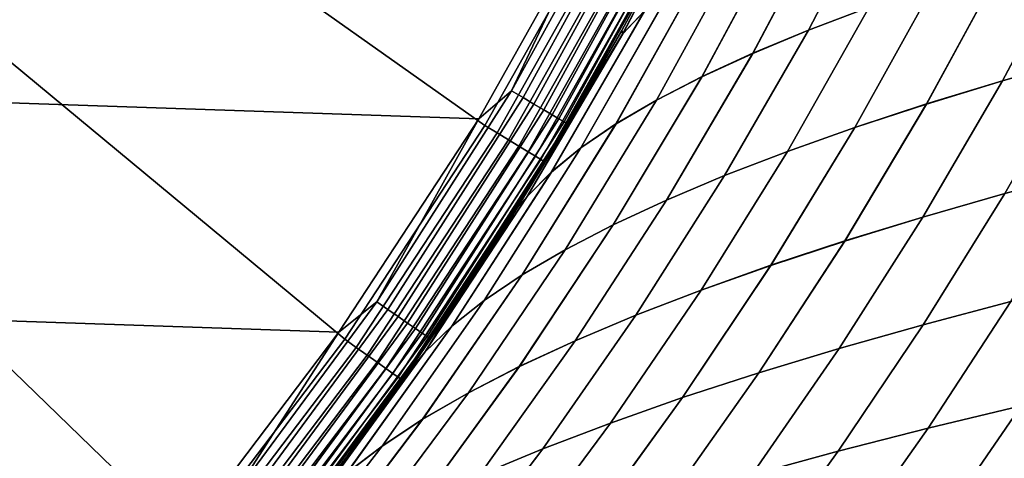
# Model space of a CAD drawing. Header units: metres. Extents: x -24 to 94, y -256 to 25.
# Tile 113 of 195: x 17.2 to 23.39, y -14.33 to -11.57. Entities that reach past the tile are written whole.
import ezdxf

# ---------------------------------------------------------------- set-up
doc = ezdxf.new("R2010")
doc.units = ezdxf.units.M
doc.layers.add('solid_10_061_003_XXX', color=7, linetype='CONTINUOUS')

msp = doc.modelspace()

# ---------------------------------------------------------------- linework, layer by layer
at = {"layer": 'solid_10_061_003_XXX'}
for points in [[(18.014978, -9.103379, 139.704315), (17.366711, -10.286319, 139.704315), (20.126085, -12.238944, 139.387024), (20.914381, -10.836959, 139.387024)], [(20.087158, -12.196553), (-20.872784, -10.797078), (-21.561001, -9.347364), (20.872786, -10.797076)], [(17.366711, -10.286319, 139.704315), (16.640879, -11.423316, 139.704315), (19.243952, -13.583864, 139.387024), (20.126085, -12.238944, 139.387024)], [(21.669365, -10.467663, 56.495731), (21.129076, -11.519201, 56.72242), (20.994511, -11.660858, 56.104862), (21.550083, -10.596839, 55.878487)], [(21.129162, -11.519045, 123.277626), (21.669437, -10.467514, 123.504303), (21.55015, -10.596703, 124.121544), (20.994593, -11.660712, 123.895172)], [(21.590664, -10.480613, 124.77742), (21.309246, -11.041561, 138.890091), (20.506065, -12.470015, 138.890091), (21.296148, -11.066801, 124.662819)], [(23.022179, -10.553523, 60.913277), (22.542858, -11.494376, 61.190159), (22.161871, -11.638849, 60.618141), (22.655008, -10.688932, 60.34523)], [(22.542982, -11.494136, 118.809937), (23.022289, -10.553283, 119.086807), (22.655117, -10.688704, 119.654846), (22.161991, -11.63862, 119.38195)], [(21.051685, -10.637897, 0.007596), (20.29414, -12.020238, 0.007596), (20.872786, -10.797076)], [(21.126896, -10.675902, 0.030184), (20.366646, -12.063183, 0.030184), (20.29414, -12.020238, 0.007596), (21.051685, -10.637897, 0.007596)], [(20.994593, -11.660712, 123.895172), (21.55015, -10.596703, 124.121544), (21.296148, -11.066801, 124.662819), (20.987385, -11.641723, 124.53923)], [(21.550083, -10.596839, 55.878487), (20.994511, -11.660858, 56.104862), (20.987392, -11.641706, 55.460762), (21.296156, -11.066785, 55.337177)], [(21.197456, -10.711558, 0.067075), (20.434668, -12.103473, 0.067075), (20.366646, -12.063183, 0.030184), (21.126896, -10.675902, 0.030184)], [(21.261221, -10.74378, 0.117146), (20.496138, -12.139881, 0.117146), (20.434668, -12.103473, 0.067075), (21.197456, -10.711558, 0.067075)], [(22.655008, -10.688932, 60.34523), (22.161871, -11.638849, 60.618141), (21.81115, -11.784593, 60.032436), (22.318537, -10.825192, 59.763145)], [(22.161991, -11.63862, 119.38195), (22.655117, -10.688704, 119.654846), (22.31864, -10.824977, 120.236923), (21.811266, -11.784375, 119.967644)], [(21.316248, -10.771585, 0.178874), (20.549183, -12.1713, 0.178874), (20.496138, -12.139881, 0.117146), (21.261221, -10.74378, 0.117146)], [(21.360859, -10.794129, 0.250378), (20.59219, -12.196773, 0.250378), (20.549183, -12.1713, 0.178874), (21.316248, -10.771585, 0.178874)], [(19.207319, -13.539897), (-20.087158, -12.196555), (-20.872784, -10.797078), (20.087158, -12.196553)], [(20.29414, -12.020238, 0.007596), (20.087158, -12.196553), (20.872786, -10.797076)], [(20.20236, -12.285327, 139.368744), (20.993645, -10.87803, 139.368744), (20.914381, -10.836959, 139.387024), (20.126085, -12.238944, 139.387024)], [(21.3937, -10.810724, 0.329482), (20.623848, -12.215524, 0.329482), (20.59219, -12.196773, 0.250378), (21.360859, -10.794129, 0.250378)], [(21.413767, -10.820865, 0.413778), (20.643192, -12.226982, 0.413778), (20.623848, -12.215524, 0.329482), (21.3937, -10.810724, 0.329482)], [(21.413767, -10.820865, 0.413778), (21.309246, -11.041561, 0.5), (20.643192, -12.226982, 0.413778)], [(22.318537, -10.825192, 59.763145), (21.81115, -11.784593, 60.032436), (21.491863, -11.931531, 59.435322), (22.013935, -10.962256, 59.169231)], [(21.811266, -11.784375, 119.967644), (22.31864, -10.824977, 120.236923), (22.014036, -10.962052, 120.830833), (21.491978, -11.931326, 120.564751)], [(20.274603, -12.329259, 139.334518), (21.068716, -10.916928, 139.334518), (20.993645, -10.87803, 139.368744), (20.20236, -12.285327, 139.368744)], [(20.34033, -12.369228, 139.285507), (21.137018, -10.95232, 139.285507), (21.068716, -10.916928, 139.334518), (20.274603, -12.329259, 139.334518)], [(20.397356, -12.403907, 139.223328), (21.196278, -10.983026, 139.223328), (21.137018, -10.95232, 139.285507), (20.34033, -12.369228, 139.285507)], [(22.013935, -10.962256, 59.169231), (21.491863, -11.931531, 59.435322), (21.204851, -12.079659, 58.829174), (21.742035, -11.10014, 58.565815)], [(21.491978, -11.931326, 120.564751), (22.014036, -10.962052, 120.830833), (21.742132, -11.099948, 121.434242), (21.204962, -12.079465, 121.170891)], [(24.345356, -10.93079, 63.296276), (23.885384, -11.813346, 63.62468), (23.382713, -11.957303, 63.125099), (23.855364, -11.06938, 62.801552)], [(23.88553, -11.813056, 116.375458), (24.34549, -10.930499, 116.703842), (23.855495, -11.069101, 117.198563), (23.382858, -11.957026, 116.875031)], [(20.443781, -12.432138, 139.150055), (21.24452, -11.008023, 139.150055), (21.196278, -10.983026, 139.223328), (20.397356, -12.403907, 139.223328)], [(20.478062, -12.452985, 139.068146), (21.280144, -11.026482, 139.068146), (21.24452, -11.008023, 139.150055), (20.443781, -12.432138, 139.150055)], [(20.499056, -12.465752, 138.980301), (21.30196, -11.037786, 138.980301), (21.280144, -11.026482, 139.068146), (20.478062, -12.452985, 139.068146)], [(21.30196, -11.037786, 138.980301), (20.499056, -12.465752, 138.980301), (20.506065, -12.470015, 138.890091), (21.309246, -11.041561, 138.890091)], [(20.506065, -12.470015, 0.5), (21.309246, -11.041561, 0.5), (20.987392, -11.641706, 55.460762), (20.664957, -12.204898, 55.593513)], [(20.643192, -12.226982, 0.413778), (21.309246, -11.041561, 0.5), (20.506065, -12.470015, 0.5)], [(20.987385, -11.641723, 124.53923), (21.296148, -11.066801, 124.662819), (20.506065, -12.470015, 138.890091)], [(21.309246, -11.041561, 0.5), (21.296156, -11.066785, 55.337177), (20.987392, -11.641706, 55.460762)], [(23.855364, -11.06938, 62.801552), (23.382713, -11.957303, 63.125099), (22.905046, -12.103454, 62.602959), (23.390812, -11.20956, 62.284122)], [(23.382858, -11.957026, 116.875031), (23.855495, -11.069101, 117.198563), (23.390942, -11.209295, 117.715981), (22.905188, -12.103189, 117.397163)], [(21.742035, -11.10014, 58.565815), (21.204851, -12.079659, 58.829174), (20.950777, -12.229002, 58.216434), (21.50349, -11.238892, 57.955284)], [(21.204962, -12.079465, 121.170891), (21.742132, -11.099948, 121.434242), (21.503586, -11.238711, 122.044769), (20.950884, -12.228819, 121.78363)], [(23.390812, -11.20956, 62.284122), (22.905046, -12.103454, 62.602959), (22.453569, -12.251687, 62.060566), (22.952909, -11.351254, 61.746239)], [(22.905188, -12.103189, 117.397163), (23.390942, -11.209295, 117.715981), (22.953035, -11.351, 118.25386), (22.453709, -12.251435, 117.939545)], [(21.50349, -11.238892, 57.955284), (20.950777, -12.229002, 58.216434), (20.730307, -12.379585, 57.599537), (21.298954, -11.378563, 57.340023)], [(20.950884, -12.228819, 121.78363), (21.503586, -11.238711, 122.044769), (21.299044, -11.378394, 122.660027), (20.73041, -12.379414, 122.40052)], [(21.298954, -11.378563, 57.340023), (20.730307, -12.379585, 57.599537), (20.544106, -12.531436, 56.980923), (21.129076, -11.519201, 56.72242)], [(20.73041, -12.379414, 122.40052), (21.299044, -11.378394, 122.660027), (21.129162, -11.519045, 123.277626), (20.544203, -12.531276, 123.019127)], [(22.952909, -11.351254, 61.746239), (22.453569, -12.251687, 62.060566), (22.029478, -12.401896, 61.500233), (22.542858, -11.494376, 61.190159)], [(22.453709, -12.251435, 117.939545), (22.953035, -11.351, 118.25386), (22.542982, -11.494136, 118.809937), (22.029613, -12.401657, 118.49987)], [(16.640879, -11.423316, 139.704315), (15.840724, -12.509295, 139.704315), (18.272095, -14.865451, 139.387024), (19.243952, -13.583864, 139.387024)], [(21.129076, -11.519201, 56.72242), (20.544106, -12.531436, 56.980923), (20.392838, -12.684581, 56.363026), (20.994511, -11.660858, 56.104862)], [(20.544203, -12.531276, 123.019127), (21.129162, -11.519045, 123.277626), (20.994593, -11.660712, 123.895172), (20.392931, -12.684431, 123.637016)], [(22.542858, -11.494376, 61.190159), (22.029478, -12.401896, 61.500233), (21.633961, -12.553971, 60.924271), (22.161871, -11.638849, 60.618141)], [(22.029613, -12.401657, 118.49987), (22.542982, -11.494136, 118.809937), (22.161991, -11.63862, 119.38195), (21.634092, -12.553743, 119.075829)], [(20.664948, -12.204914, 124.406479), (20.987385, -11.641723, 124.53923), (20.506065, -12.470015, 138.890091)], [(20.994593, -11.660712, 123.895172), (20.987385, -11.641723, 124.53923), (20.664948, -12.204914, 124.406479)], [(20.994511, -11.660858, 56.104862), (20.664957, -12.204898, 55.593513), (20.987392, -11.641706, 55.460762)], [(22.161871, -11.638849, 60.618141), (21.633961, -12.553971, 60.924271), (21.268209, -12.707804, 60.334991), (21.81115, -11.784593, 60.032436)], [(21.634092, -12.553743, 119.075829), (22.161991, -11.63862, 119.38195), (21.811266, -11.784375, 119.967644), (21.268339, -12.707588, 119.6651)], [(20.392931, -12.684431, 123.637016), (20.994593, -11.660712, 123.895172), (20.664948, -12.204914, 124.406479), (20.329414, -12.755975, 124.264656)], [(20.994511, -11.660858, 56.104862), (20.392838, -12.684581, 56.363026), (20.329426, -12.755959, 55.73534), (20.664957, -12.204898, 55.593513)], [(21.81115, -11.784593, 60.032436), (21.268209, -12.707804, 60.334991), (20.93338, -12.863294, 59.734715), (21.491863, -11.931531, 59.435322)], [(21.268339, -12.707588, 119.6651), (21.811266, -11.784375, 119.967644), (21.491978, -11.931326, 120.564751), (20.933506, -12.86309, 120.265366)], [(23.885384, -11.813346, 63.62468), (23.39712, -12.667603, 63.986996), (22.881397, -12.815165, 63.482594), (23.382713, -11.957303, 63.125099)], [(23.39728, -12.667315, 116.013153), (23.88553, -11.813056, 116.375458), (23.382858, -11.957026, 116.875031), (22.881554, -12.81489, 116.517548)], [(21.491863, -11.931531, 59.435322), (20.93338, -12.863294, 59.734715), (20.630308, -13.020403, 59.125877), (21.204851, -12.079659, 58.829174)], [(20.933506, -12.86309, 120.265366), (21.491978, -11.931326, 120.564751), (21.204962, -12.079465, 121.170891), (20.63043, -13.02021, 120.874199)], [(23.382713, -11.957303, 63.125099), (22.881397, -12.815165, 63.482594), (22.390184, -12.96559, 62.955811), (22.905046, -12.103454, 62.602959)], [(22.881554, -12.81489, 116.517548), (23.382858, -11.957026, 116.875031), (22.905188, -12.103189, 117.397163), (22.390337, -12.965329, 117.044327)], [(20.29414, -12.020238, 0.007596), (19.445957, -13.348894, 0.007596), (20.087158, -12.196553)], [(20.366646, -12.063183, 0.030184), (19.515432, -13.396585, 0.030184), (19.445957, -13.348894, 0.007596), (20.29414, -12.020238, 0.007596)], [(20.434668, -12.103473, 0.067075), (19.580612, -13.441329, 0.067075), (19.515432, -13.396585, 0.030184), (20.366646, -12.063183, 0.030184)], [(21.204851, -12.079659, 58.829174), (20.630308, -13.020403, 59.125877), (20.359665, -13.17913, 58.51096), (20.950777, -12.229002, 58.216434)], [(20.63043, -13.02021, 120.874199), (21.204962, -12.079465, 121.170891), (20.950884, -12.228819, 121.78363), (20.359781, -13.178947, 121.489113)], [(20.496138, -12.139881, 0.117146), (19.639513, -13.481762, 0.117146), (19.580612, -13.441329, 0.067075), (20.434668, -12.103473, 0.067075)], [(20.549183, -12.1713, 0.178874), (19.690342, -13.516654, 0.178874), (19.639513, -13.481762, 0.117146), (20.496138, -12.139881, 0.117146)], [(22.905046, -12.103454, 62.602959), (22.390184, -12.96559, 62.955811), (21.92465, -13.118744, 62.409004), (22.453569, -12.251687, 62.060566)], [(22.390337, -12.965329, 117.044327), (22.905188, -12.103189, 117.397163), (22.453709, -12.251435, 117.939545), (21.924799, -13.118495, 117.591118)], [(18.237711, -14.820119), (-19.207317, -13.539899), (-20.087158, -12.196555), (19.207319, -13.539897)], [(19.445957, -13.348894, 0.007596), (19.207319, -13.539897), (20.087158, -12.196553)], [(20.59219, -12.196773, 0.250378), (19.73155, -13.544942, 0.250378), (19.690342, -13.516654, 0.178874), (20.549183, -12.1713, 0.178874)], [(20.623848, -12.215524, 0.329482), (19.761885, -13.565766, 0.329482), (19.73155, -13.544942, 0.250378), (20.59219, -12.196773, 0.250378)], [(19.316883, -13.635345, 139.368744), (20.20236, -12.285327, 139.368744), (20.126085, -12.238944, 139.387024), (19.243952, -13.583864, 139.387024)], [(20.664948, -12.204914, 124.406479), (20.506065, -12.470015, 138.890091), (19.607277, -13.840327, 138.890091), (20.329414, -12.755975, 124.264656)], [(20.643192, -12.226982, 0.413778), (19.780422, -13.578491, 0.413778), (19.761885, -13.565766, 0.329482), (20.623848, -12.215524, 0.329482)], [(20.643192, -12.226982, 0.413778), (20.506065, -12.470015, 0.5), (19.780422, -13.578491, 0.413778)], [(20.950777, -12.229002, 58.216434), (20.359665, -13.17913, 58.51096), (20.12212, -13.339469, 57.892448), (20.730307, -12.379585, 57.599537)], [(20.359781, -13.178947, 121.489113), (20.950884, -12.228819, 121.78363), (20.73041, -12.379414, 122.40052), (20.122232, -13.339298, 122.10762)], [(20.506065, -12.470015, 0.5), (20.664957, -12.204898, 55.593513), (20.329426, -12.755959, 55.73534)], [(22.453569, -12.251687, 62.060566), (21.92465, -13.118744, 62.409004), (21.485962, -13.274486, 61.844536), (22.029478, -12.401896, 61.500233)], [(21.924799, -13.118495, 117.591118), (22.453709, -12.251435, 117.939545), (22.029613, -12.401657, 118.49987), (21.486109, -13.27425, 118.155579)], [(19.38596, -13.684104, 139.334518), (20.274603, -12.329259, 139.334518), (20.20236, -12.285327, 139.368744), (19.316883, -13.635345, 139.368744)], [(19.448807, -13.728466, 139.285507), (20.34033, -12.369228, 139.285507), (20.274603, -12.329259, 139.334518), (19.38596, -13.684104, 139.334518)], [(19.503332, -13.766954, 139.223328), (20.397356, -12.403907, 139.223328), (20.34033, -12.369228, 139.285507), (19.448807, -13.728466, 139.285507)], [(20.730307, -12.379585, 57.599537), (20.12212, -13.339469, 57.892448), (19.918344, -13.501419, 57.272823), (20.544106, -12.531436, 56.980923)], [(20.122232, -13.339298, 122.10762), (20.73041, -12.379414, 122.40052), (20.544203, -12.531276, 123.019127), (19.918453, -13.501259, 122.727234)], [(19.547722, -13.798289, 139.150055), (20.443781, -12.432138, 139.150055), (20.397356, -12.403907, 139.223328), (19.503332, -13.766954, 139.223328)], [(19.5805, -13.821426, 139.068146), (20.478062, -12.452985, 139.068146), (20.443781, -12.432138, 139.150055), (19.547722, -13.798289, 139.150055)], [(22.029478, -12.401896, 61.500233), (21.485962, -13.274486, 61.844536), (21.075293, -13.432679, 61.264763), (21.633961, -12.553971, 60.924271)], [(21.486109, -13.27425, 118.155579), (22.029613, -12.401657, 118.49987), (21.634092, -12.553743, 119.075829), (21.075436, -13.432455, 118.735352)], [(15.840724, -12.509295, 139.704315), (14.969821, -13.539404, 139.704315), (17.215042, -16.077728, 139.387024), (18.272095, -14.865451, 139.387024)], [(19.600574, -13.835596, 138.980301), (20.499056, -12.465752, 138.980301), (20.478062, -12.452985, 139.068146), (19.5805, -13.821426, 139.068146)], [(20.499056, -12.465752, 138.980301), (19.600574, -13.835596, 138.980301), (19.607277, -13.840327, 138.890091), (20.506065, -12.470015, 138.890091)], [(19.607277, -13.840327, 0.5), (20.506065, -12.470015, 0.5), (19.981354, -13.294567, 55.886372), (19.62134, -13.820385, 56.046894)], [(19.780422, -13.578491, 0.413778), (20.506065, -12.470015, 0.5), (19.607277, -13.840327, 0.5)], [(20.506065, -12.470015, 0.5), (20.329426, -12.755959, 55.73534), (19.981354, -13.294567, 55.886372)], [(20.544106, -12.531436, 56.980923), (19.918344, -13.501419, 57.272823), (19.749012, -13.664976, 56.654572), (20.392838, -12.684581, 56.363026)], [(19.918453, -13.501259, 122.727234), (20.544203, -12.531276, 123.019127), (20.392931, -12.684431, 123.637016), (19.749115, -13.664826, 123.345474)], [(21.633961, -12.553971, 60.924271), (21.075293, -13.432679, 61.264763), (20.693811, -13.593185, 60.672039), (21.268209, -12.707804, 60.334991)], [(21.075436, -13.432455, 118.735352), (21.634092, -12.553743, 119.075829), (21.268339, -12.707588, 119.6651), (20.693951, -13.592974, 119.328064)], [(23.936176, -12.523046, 64.466675), (23.435877, -13.346683, 64.8685), (22.883976, -13.492359, 64.383949), (23.39712, -12.667603, 63.986996)], [(23.43605, -13.346381, 115.131676), (23.936338, -12.522745, 115.533485), (23.39728, -12.667315, 116.013153), (22.884148, -13.492072, 115.616211)], [(19.749115, -13.664826, 123.345474), (20.392931, -12.684431, 123.637016), (19.981342, -13.294584, 124.113625), (19.621326, -13.820402, 123.953102)], [(20.392838, -12.684581, 56.363026), (19.749012, -13.664976, 56.654572), (19.981354, -13.294567, 55.886372)], [(20.392931, -12.684431, 123.637016), (20.329414, -12.755975, 124.264656), (19.981342, -13.294584, 124.113625)], [(20.392838, -12.684581, 56.363026), (19.981354, -13.294567, 55.886372), (20.329426, -12.755959, 55.73534)], [(23.39712, -12.667603, 63.986996), (22.883976, -13.492359, 64.383949), (22.354889, -13.641802, 63.874866), (22.881397, -12.815165, 63.482594)], [(22.884148, -13.492072, 115.616211), (23.39728, -12.667315, 116.013153), (22.881554, -12.81489, 116.517548), (22.355057, -13.641529, 116.12529)], [(19.981342, -13.294584, 124.113625), (20.329414, -12.755975, 124.264656), (19.607277, -13.840327, 138.890091)], [(21.268209, -12.707804, 60.334991), (20.693811, -13.593185, 60.672039), (20.342651, -13.755875, 60.068733), (20.93338, -12.863294, 59.734715)], [(20.693951, -13.592974, 119.328064), (21.268339, -12.707588, 119.6651), (20.933506, -12.86309, 120.265366), (20.342785, -13.755674, 119.931366)], [(22.881397, -12.815165, 63.482594), (22.354889, -13.641802, 63.874866), (21.849762, -13.794842, 63.343628), (22.390184, -12.96559, 62.955811)], [(22.355057, -13.641529, 116.12529), (22.881554, -12.81489, 116.517548), (22.390337, -12.965329, 117.044327), (21.849926, -13.794583, 116.656525)], [(20.93338, -12.863294, 59.734715), (20.342651, -13.755875, 60.068733), (20.022638, -13.920677, 59.457317), (20.630308, -13.020403, 59.125877)], [(20.342785, -13.755674, 119.931366), (20.933506, -12.86309, 120.265366), (20.63043, -13.02021, 120.874199), (20.022768, -13.920488, 120.54277)], [(22.390184, -12.96559, 62.955811), (21.849762, -13.794842, 63.343628), (21.369738, -13.951313, 62.792629), (21.92465, -13.118744, 62.409004)], [(21.849926, -13.794583, 116.656525), (22.390337, -12.965329, 117.044327), (21.924799, -13.118495, 117.591118), (21.369898, -13.951068, 117.207512)], [(20.630308, -13.020403, 59.125877), (20.022638, -13.920677, 59.457317), (19.734444, -14.087558, 58.840317), (20.359665, -13.17913, 58.51096)], [(20.022768, -13.920488, 120.54277), (20.63043, -13.02021, 120.874199), (20.359781, -13.178947, 121.489113), (19.73457, -14.08738, 121.15976)], [(21.92465, -13.118744, 62.409004), (21.369738, -13.951313, 62.792629), (20.915953, -14.111048, 62.224266), (21.485962, -13.274486, 61.844536)], [(21.369898, -13.951068, 117.207512), (21.924799, -13.118495, 117.591118), (21.486109, -13.27425, 118.155579), (20.916109, -14.110816, 117.775864)], [(20.359665, -13.17913, 58.51096), (19.734444, -14.087558, 58.840317), (19.478739, -14.256479, 58.220253), (20.12212, -13.339469, 57.892448)], [(19.73457, -14.08738, 121.15976), (20.359781, -13.178947, 121.489113), (20.122232, -13.339298, 122.10762), (19.478859, -14.256313, 121.779816)], [(24.009296, -13.204984, 65.326324), (23.499985, -14.002146, 65.768349), (22.913918, -14.142537, 65.305702), (23.435877, -13.346683, 64.8685)], [(23.500175, -14.001828, 114.23185), (24.009474, -13.204668, 114.673859), (23.43605, -13.346381, 115.131676), (22.914104, -14.142236, 114.694489)], [(19.621326, -13.820402, 123.953102), (19.981342, -13.294584, 124.113625), (19.607277, -13.840327, 138.890091)], [(19.749012, -13.664976, 56.654572), (19.62134, -13.820385, 56.046894), (19.981354, -13.294567, 55.886372)], [(21.485962, -13.274486, 61.844536), (20.915953, -14.111048, 62.224266), (20.489552, -14.27388, 61.640926), (21.075293, -13.432679, 61.264763)], [(20.916109, -14.110816, 117.775864), (21.486109, -13.27425, 118.155579), (21.075436, -13.432455, 118.735352), (20.489704, -14.273661, 118.3592)], [(19.445957, -13.348894, 0.007596), (18.510925, -14.617931, 0.007596), (19.207319, -13.539897)], [(19.515432, -13.396585, 0.030184), (18.577059, -14.670156, 0.030184), (18.510925, -14.617931, 0.007596), (19.445957, -13.348894, 0.007596)], [(20.12212, -13.339469, 57.892448), (19.478739, -14.256479, 58.220253), (19.256189, -14.427406, 57.599651), (19.918344, -13.501419, 57.272823)], [(19.478859, -14.256313, 121.779816), (20.122232, -13.339298, 122.10762), (19.918453, -13.501259, 122.727234), (19.256306, -14.42725, 122.400414)], [(23.435877, -13.346683, 64.8685), (22.913918, -14.142537, 65.305702), (22.348841, -14.287733, 64.816544), (22.883976, -13.492359, 64.383949)], [(22.914104, -14.142236, 114.694489), (23.43605, -13.346381, 115.131676), (22.884148, -13.492072, 115.616211), (22.349024, -14.287447, 115.18364)], [(19.580612, -13.441329, 0.067075), (18.639105, -14.719153, 0.067075), (18.577059, -14.670156, 0.030184), (19.515432, -13.396585, 0.030184)], [(19.639513, -13.481762, 0.117146), (18.695173, -14.763431, 0.117146), (18.639105, -14.719153, 0.067075), (19.580612, -13.441329, 0.067075)], [(21.075293, -13.432679, 61.264763), (20.489552, -14.27388, 61.640926), (20.091671, -14.439642, 61.045006), (20.693811, -13.593185, 60.672039)], [(20.489704, -14.273661, 118.3592), (21.075436, -13.432455, 118.735352), (20.693951, -13.592974, 119.328064), (20.09182, -14.439435, 118.955109)], [(19.690342, -13.516654, 0.178874), (18.743557, -14.80164, 0.178874), (18.695173, -14.763431, 0.117146), (19.639513, -13.481762, 0.117146)], [(19.918344, -13.501419, 57.272823), (19.256189, -14.427406, 57.599651), (19.067469, -14.6003, 56.981033), (19.749012, -13.664976, 56.654572)], [(19.256306, -14.42725, 122.400414), (19.918453, -13.501259, 122.727234), (19.749115, -13.664826, 123.345474), (19.067581, -14.600155, 123.019028)], [(22.883976, -13.492359, 64.383949), (22.348841, -14.287733, 64.816544), (21.806, -14.437496, 64.303108), (22.354889, -13.641802, 63.874866)], [(22.349024, -14.287447, 115.18364), (22.884148, -13.492072, 115.616211), (22.355057, -13.641529, 116.12529), (21.806179, -14.437225, 115.697067)], [(17.182989, -16.031057), (-18.237709, -14.82012), (-19.207317, -13.539899), (18.237711, -14.820119)], [(14.969821, -13.539404, 139.704315), (14.032059, -14.509042, 139.704315), (16.077728, -17.215044, 139.387024), (17.215042, -16.077728, 139.387024)], [(18.510925, -14.617931, 0.007596), (18.237711, -14.820119), (19.207319, -13.539897)], [(19.73155, -13.544942, 0.250378), (18.782785, -14.832617, 0.250378), (18.743557, -14.80164, 0.178874), (19.690342, -13.516654, 0.178874)], [(19.761885, -13.565766, 0.329482), (18.811661, -14.85542, 0.329482), (18.782785, -14.832617, 0.250378), (19.73155, -13.544942, 0.250378)], [(19.780422, -13.578491, 0.413778), (18.829308, -14.869355, 0.413778), (18.811661, -14.85542, 0.329482), (19.761885, -13.565766, 0.329482)], [(18.341343, -14.921789, 139.368744), (19.316883, -13.635345, 139.368744), (19.243952, -13.583864, 139.387024), (18.272095, -14.865451, 139.387024)], [(19.780422, -13.578491, 0.413778), (19.607277, -13.840327, 0.5), (18.829308, -14.869355, 0.413778)], [(20.693811, -13.593185, 60.672039), (20.091671, -14.439642, 61.045006), (19.723421, -14.608175, 60.438904), (20.342651, -13.755875, 60.068733)], [(20.09182, -14.439435, 118.955109), (20.693951, -13.592974, 119.328064), (20.342785, -13.755674, 119.931366), (19.723564, -14.607981, 119.561203)], [(18.406929, -14.975148, 139.334518), (19.38596, -13.684104, 139.334518), (19.316883, -13.635345, 139.368744), (18.341343, -14.921789, 139.368744)], [(18.466602, -15.023696, 139.285507), (19.448807, -13.728466, 139.285507), (19.38596, -13.684104, 139.334518), (18.406929, -14.975148, 139.334518)], [(19.067469, -14.6003, 56.981033), (19.250122, -14.332927, 56.217365), (19.62134, -13.820385, 56.046894), (19.749012, -13.664976, 56.654572)], [(19.067581, -14.600155, 123.019028), (19.749115, -13.664826, 123.345474), (19.621326, -13.820402, 123.953102), (19.250109, -14.332945, 123.782631)], [(22.354889, -13.641802, 63.874866), (21.806, -14.437496, 64.303108), (21.286507, -14.591631, 63.767788), (21.849762, -13.794842, 63.343628)], [(21.806179, -14.437225, 115.697067), (22.355057, -13.641529, 116.12529), (21.849926, -13.794583, 116.656525), (21.286682, -14.591374, 116.232376)], [(18.518375, -15.065815, 139.223328), (19.503332, -13.766954, 139.223328), (19.448807, -13.728466, 139.285507), (18.466602, -15.023696, 139.285507)], [(18.560524, -15.100106, 139.150055), (19.547722, -13.798289, 139.150055), (19.503332, -13.766954, 139.223328), (18.518375, -15.065815, 139.223328)], [(18.591646, -15.125426, 139.068146), (19.5805, -13.821426, 139.068146), (19.547722, -13.798289, 139.150055), (18.560524, -15.100106, 139.150055)], [(20.342651, -13.755875, 60.068733), (19.723421, -14.608175, 60.438904), (19.385611, -14.779378, 59.825127), (20.022638, -13.920677, 59.457317)], [(19.723564, -14.607981, 119.561203), (20.342785, -13.755674, 119.931366), (20.022768, -13.920488, 120.54277), (19.38575, -14.779195, 120.174973)], [(21.849762, -13.794842, 63.343628), (21.286507, -14.591631, 63.767788), (20.791466, -14.749943, 63.213009), (21.369738, -13.951313, 62.792629)], [(21.286682, -14.591374, 116.232376), (21.849926, -13.794583, 116.656525), (21.369898, -13.951068, 117.207512), (20.791636, -14.749701, 116.787148)], [(18.610706, -15.140933, 138.980301), (19.600574, -13.835596, 138.980301), (19.5805, -13.821426, 139.068146), (18.591646, -15.125426, 139.068146)], [(19.600574, -13.835596, 138.980301), (18.610706, -15.140933, 138.980301), (18.617071, -15.146111, 138.890091), (19.607277, -13.840327, 138.890091)], [(19.621326, -13.820402, 123.953102), (19.607277, -13.840327, 138.890091), (18.617071, -15.146111, 138.890091), (19.250109, -14.332945, 123.782631)], [(18.617071, -15.146111, 0.5), (19.607277, -13.840327, 0.5), (19.250122, -14.332927, 56.217365), (18.868349, -14.831904, 56.398029)], [(18.829308, -14.869355, 0.413778), (19.607277, -13.840327, 0.5), (18.617071, -15.146111, 0.5)], [(19.607277, -13.840327, 0.5), (19.62134, -13.820385, 56.046894), (19.250122, -14.332927, 56.217365)], [(24.105658, -13.866835, 66.202446), (23.590441, -14.641397, 66.685043), (22.972286, -14.773131, 66.246216), (23.499985, -14.002146, 65.768349)], [(23.590647, -14.641062, 113.315193), (24.10585, -13.866501, 113.797768), (23.500175, -14.001828, 114.23185), (22.972488, -14.772813, 113.754005)], [(20.022638, -13.920677, 59.457317), (19.385611, -14.779378, 59.825127), (19.078905, -14.953177, 59.206223), (19.734444, -14.087558, 58.840317)], [(19.38575, -14.779195, 120.174973), (20.022768, -13.920488, 120.54277), (19.73457, -14.08738, 121.15976), (19.079039, -14.953006, 120.793869)], [(21.369738, -13.951313, 62.792629), (20.791466, -14.749943, 63.213009), (20.321981, -14.912239, 62.641182), (20.915953, -14.111048, 62.224266)], [(20.791636, -14.749701, 116.787148), (21.369898, -13.951068, 117.207512), (20.916109, -14.110816, 117.775864), (20.322147, -14.91201, 117.358971)], [(23.499985, -14.002146, 65.768349), (22.972286, -14.773131, 66.246216), (22.373201, -14.910805, 65.779121), (22.913918, -14.142537, 65.305702)], [(22.972488, -14.772813, 113.754005), (23.500175, -14.001828, 114.23185), (22.914104, -14.142236, 114.694489), (22.3734, -14.910502, 114.2211)], [(19.734444, -14.087558, 58.840317), (19.078905, -14.953177, 59.206223), (18.803963, -15.129502, 58.584743), (19.478739, -14.256479, 58.220253)], [(19.079039, -14.953006, 120.793869), (19.73457, -14.08738, 121.15976), (19.478859, -14.256313, 121.779816), (18.80409, -15.129341, 121.415337)], [(20.915953, -14.111048, 62.224266), (20.321981, -14.912239, 62.641182), (19.879156, -15.078325, 62.054718), (20.489552, -14.27388, 61.640926)], [(20.322147, -14.91201, 117.358971), (20.916109, -14.110816, 117.775864), (20.489704, -14.273661, 118.3592), (19.879318, -15.07811, 117.945419)], [(22.913918, -14.142537, 65.305702), (22.373201, -14.910805, 65.779121), (21.794512, -15.054123, 65.285812), (22.348841, -14.287733, 64.816544)], [(22.3734, -14.910502, 114.2211), (22.914104, -14.142236, 114.694489), (22.349024, -14.287447, 115.18364), (21.794706, -15.053837, 114.714386)], [(19.478739, -14.256479, 58.220253), (18.803963, -15.129502, 58.584743), (18.561445, -15.308281, 57.963245), (19.256189, -14.427406, 57.599651)], [(18.80409, -15.129341, 121.415337), (19.478859, -14.256313, 121.779816), (19.256306, -14.42725, 122.400414), (18.561569, -15.308131, 122.036827)], [(20.489552, -14.27388, 61.640926), (19.879156, -15.078325, 62.054718), (19.464096, -15.248007, 61.456036), (20.091671, -14.439642, 61.045006)], [(19.879318, -15.07811, 117.945419), (20.489704, -14.273661, 118.3592), (20.09182, -14.439435, 118.955109), (19.464254, -15.247805, 118.54409)], [(22.348841, -14.287733, 64.816544), (21.794512, -15.054123, 65.285812), (21.237419, -15.20283, 64.768547), (21.806, -14.437496, 64.303108)], [(21.794706, -15.053837, 114.714386), (22.349024, -14.287447, 115.18364), (21.806179, -14.437225, 115.697067), (21.23761, -15.20256, 115.231644)], [(19.067469, -14.6003, 56.981033), (18.868349, -14.831904, 56.398029), (19.250122, -14.332927, 56.217365)]]:
    msp.add_3dface(points, dxfattribs=at)

doc.saveas('drawing.dxf')
